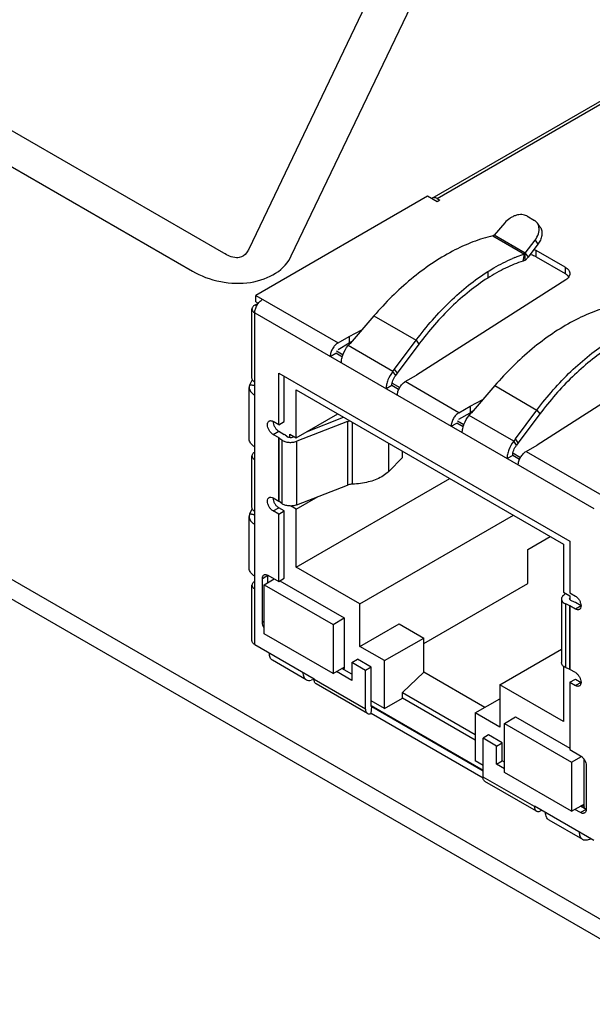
# Model space of a CAD drawing. Header units: inches. Extents: x 0 to 22, y 0 to 17.
# Tile 20 of 30: x 17.4 to 18.1, y 12.6 to 13.8. Entities that reach past the tile are written whole.
import ezdxf

# ---------------------------------------------------------------- set-up
doc = ezdxf.new("R2010")
doc.units = ezdxf.units.IN
doc.header["$LTSCALE"] = 1.21
doc.header["$MEASUREMENT"] = 0
doc.layers.get('0').update_dxf_attribs({"linetype": 'CONTINUOUS'})
for name, color, linetype in [('02___PRT_ALL_AXES', 7, 'CONTINUOUS'), ('_30531', 7, 'CONTINUOUS'), ('_30534', 7, 'CONTINUOUS')]:
    doc.layers.add(name, color=color, linetype=linetype)

msp = doc.modelspace()

# ---------------------------------------------------------------- linework, layer by layer
at = {"color": 40, "linetype": 'CONTINUOUS'}
for p, q in [((18.0484, 14.2517), (17.6853, 13.493)), ((17.7383, 13.4846), (18.1016, 14.2432)), ((17.6542, 13.4881), (16.6918, 14.0438)), ((16.6529, 14.0214), (17.6154, 13.4657))]:
    msp.add_line(p, q, dxfattribs=at)
for points, knots in [([(17.6735, 13.4825), (17.6725, 13.4823), (17.6649, 13.4824), (17.6587, 13.4855), (17.6542, 13.4881)], [0, 0, 0, 0, 0.145018, 1, 1, 1, 1]), ([(17.6853, 13.493), (17.6846, 13.4915), (17.6823, 13.4876), (17.6779, 13.4832), (17.6735, 13.4825)], [0, 0, 0, 0, 0.372225, 1, 1, 1, 1]), ([(17.6875, 13.4518), (17.6994, 13.4536), (17.7229, 13.4625), (17.7346, 13.4768), (17.7383, 13.4846)], [0, 0, 0, 0, 0.467672, 1, 1, 1, 1]), ([(17.6154, 13.4657), (17.6252, 13.46), (17.6476, 13.451), (17.6755, 13.45), (17.6875, 13.4518)], [0, 0, 0, 0, 0.529632, 1, 1, 1, 1])]:
    msp.add_open_spline(points, degree=3, knots=knots, dxfattribs=at)
at = {"layer": '02___PRT_ALL_AXES', "color": 7, "linetype": 'CONTINUOUS'}
for p, q in [((15.5761, 14.1303), (18.2631, 12.5789)), ((15.5761, 14.1058), (18.2631, 12.5544))]:
    msp.add_line(p, q, dxfattribs=at)
at = {"layer": '_30531', "color": 7, "linetype": 'CONTINUOUS'}
for p, q in [((17.9136, 13.5565), (18.2688, 13.7616)), ((17.9195, 13.556), (18.275, 13.7612)), ((17.9076, 13.5588), (17.6943, 13.4356)), ((17.9195, 13.5519), (17.9076, 13.5588)), ((17.9136, 13.5565), (17.9127, 13.5559)), ((17.9195, 13.556), (17.923, 13.554)), ((17.923, 13.554), (17.9195, 13.5519)), ((18.0038, 13.5258), (17.9904, 13.5103)), ((18.031, 13.5343), (18.0407, 13.5286)), ((18.0478, 13.5204), (18.0443, 13.5254)), ((17.9891, 13.5096), (18.0284, 13.487)), ((17.9895, 13.5098), (17.9893, 13.5096)), ((17.9904, 13.5103), (17.9895, 13.5098)), ((18.0292, 13.4879), (17.9904, 13.5103)), ((18.0292, 13.4879), (18.0414, 13.5041)), ((18.0414, 13.5041), (18.0449, 13.4992)), ((18.0287, 13.4871), (18.0292, 13.4879)), ((18.0292, 13.4879), (18.0327, 13.4829)), ((18.0449, 13.4992), (18.0327, 13.4829)), ((18.0401, 13.4928), (18.0428, 13.4915)), ((18.079, 13.4706), (18.0428, 13.4915)), ((18.0428, 13.4835), (18.0428, 13.4915)), ((18.0266, 13.4782), (18.0284, 13.487)), ((18.0287, 13.4791), (18.0266, 13.4782)), ((18.0284, 13.487), (18.0287, 13.4871)), ((18.0287, 13.4871), (18.0287, 13.4791)), ((18.0428, 13.4835), (18.079, 13.4626)), ((17.9825, 13.4651), (17.9825, 13.4571)), ((18.079, 13.4706), (18.079, 13.4626)), ((18.0797, 13.4549), (17.8939, 13.3364)), ((18.0835, 13.4585), (18.0825, 13.4598)), ((17.6943, 13.4356), (17.7964, 13.3766)), ((17.6943, 13.4275), (17.6943, 13.4356)), ((17.6943, 13.4275), (17.6973, 13.4258)), ((17.6894, 13.3325), (17.6894, 13.4187)), ((17.6929, 13.4235), (17.697, 13.4259)), ((17.6929, 13.4139), (18.1143, 13.1705)), ((17.6929, 13.0015), (17.6929, 13.4139)), ((17.8411, 13.4102), (17.8115, 13.3758)), ((17.8411, 13.4102), (17.8935, 13.3799)), ((17.8103, 13.3846), (17.8262, 13.3929)), ((17.7964, 13.3766), (17.8103, 13.3846)), ((17.8103, 13.3846), (17.8103, 13.3766)), ((17.8136, 13.3783), (17.8103, 13.3766)), ((17.8666, 13.344), (17.8935, 13.3799)), ((17.8935, 13.3799), (17.897, 13.375)), ((17.7964, 13.3685), (17.8103, 13.3766)), ((17.8113, 13.3759), (17.809, 13.3732)), ((17.8646, 13.341), (17.809, 13.3732)), ((17.8115, 13.3758), (17.8113, 13.3759)), ((17.897, 13.375), (17.8701, 13.3391)), ((18.23, 13.3681), (18.0442, 13.2496)), ((17.7867, 13.3597), (17.7936, 13.3637)), ((17.8018, 13.359), (17.7936, 13.3637)), ((17.8646, 13.341), (17.8668, 13.3439)), ((17.8681, 13.3361), (17.8646, 13.341)), ((17.8668, 13.3439), (17.8666, 13.344)), ((17.8703, 13.339), (17.8668, 13.3439)), ((17.6867, 13.3246), (17.6899, 13.3309)), ((17.7227, 13.3391), (18.0846, 13.1302)), ((17.7227, 13.2748), (17.7227, 13.3391)), ((17.7296, 13.2789), (17.7296, 13.3351)), ((17.8681, 13.3361), (17.8703, 13.339)), ((17.8799, 13.3284), (17.8939, 13.3364)), ((17.9468, 13.2898), (17.8799, 13.3284)), ((17.6859, 13.257), (17.6859, 13.3213)), ((17.6929, 13.3237), (17.6866, 13.3246)), ((17.6867, 13.3246), (17.6929, 13.3237)), ((17.8632, 13.3235), (17.8563, 13.3195)), ((17.8718, 13.3186), (17.8632, 13.3235)), ((17.9914, 13.3234), (17.9618, 13.289)), ((17.9914, 13.3234), (18.0438, 13.2931)), ((17.9607, 13.2978), (17.9765, 13.3061)), ((17.9468, 13.2898), (17.9607, 13.2978)), ((17.9607, 13.2978), (17.9607, 13.2898)), ((17.9639, 13.2915), (17.9607, 13.2898)), ((18.0169, 13.2572), (18.0438, 13.2931)), ((18.0438, 13.2931), (18.0473, 13.2882)), ((17.8028, 13.2836), (17.7569, 13.2657)), ((17.8083, 13.2789), (17.8112, 13.2797)), ((17.9468, 13.2817), (17.9607, 13.2898)), ((17.9593, 13.2864), (17.9617, 13.2891)), ((18.015, 13.2542), (17.9593, 13.2864)), ((17.9618, 13.289), (17.9617, 13.2891)), ((18.0473, 13.2882), (18.0204, 13.2523)), ((17.7227, 13.2748), (17.7156, 13.2789)), ((17.7227, 13.2748), (17.7296, 13.2789)), ((17.8083, 13.2789), (17.745, 13.2542)), ((17.8083, 13.2789), (17.8083, 13.1998)), ((17.8144, 13.201), (17.8144, 13.2778)), ((17.937, 13.2729), (17.944, 13.2769)), ((17.9521, 13.2722), (17.944, 13.2769)), ((17.7156, 13.2628), (17.7226, 13.2669)), ((17.7156, 13.2628), (17.7226, 13.2588)), ((17.7226, 13.2669), (17.7295, 13.2628)), ((17.7226, 13.2588), (17.7226, 13.1797)), ((17.7226, 13.2588), (17.7227, 13.2587)), ((17.7227, 13.2587), (17.7264, 13.256)), ((17.7227, 13.1796), (17.7227, 13.2587)), ((17.7264, 13.256), (17.7264, 13.1769)), ((17.7305, 13.2622), (17.7295, 13.2628)), ((17.7305, 13.2622), (17.7342, 13.2594)), ((17.7419, 13.2599), (17.7395, 13.2589)), ((18.0171, 13.2571), (18.015, 13.2542)), ((18.0171, 13.2571), (18.0169, 13.2572)), ((18.0206, 13.2522), (18.0171, 13.2571)), ((17.745, 13.1751), (17.745, 13.2542)), ((17.8595, 13.2168), (17.8595, 13.2518)), ((18.0184, 13.2493), (18.015, 13.2542)), ((18.0206, 13.2522), (18.0184, 13.2493)), ((18.0303, 13.2416), (18.0442, 13.2496)), ((17.6894, 13.1718), (17.6894, 13.2361)), ((17.8595, 13.2168), (17.8765, 13.2339)), ((17.8765, 13.2339), (17.8765, 13.2419)), ((18.0136, 13.2367), (18.0066, 13.2327)), ((18.0222, 13.2318), (18.0136, 13.2367)), ((18.0303, 13.2416), (18.1324, 13.1826)), ((17.745, 13.1751), (17.8083, 13.1998)), ((17.7156, 13.1838), (17.7226, 13.1797)), ((17.6867, 13.1639), (17.6898, 13.1702)), ((17.7156, 13.1677), (17.7226, 13.1717)), ((17.7227, 13.1796), (17.7226, 13.1797)), ((17.7296, 13.1676), (17.7226, 13.1717)), ((17.7264, 13.1769), (17.7227, 13.1796)), ((17.6859, 13.0963), (17.6859, 13.1606)), ((17.6929, 13.163), (17.6866, 13.1639)), ((17.6867, 13.1639), (17.6929, 13.163)), ((17.7227, 13.1636), (17.7156, 13.1677)), ((17.7227, 13.1636), (17.7296, 13.1676)), ((17.7227, 13.08), (17.7227, 13.1636)), ((17.7296, 13.0841), (17.7296, 13.1676)), ((18.0846, 13.1302), (18.0846, 13.0659)), ((17.7023, 13.0837), (17.7093, 13.0878)), ((17.7023, 13.0291), (17.7023, 13.0837)), ((17.7093, 13.0878), (17.7227, 13.08)), ((17.7093, 13.0786), (17.7093, 13.0878)), ((17.7227, 13.08), (17.7296, 13.0841)), ((17.6894, 13.0063), (17.6894, 13.0754)), ((18.0794, 13.065), (18.0767, 13.0627)), ((18.0842, 13.0583), (18.0845, 13.0592)), ((18.0846, 13.0659), (18.0916, 13.0618)), ((18.0743, 13.0583), (18.0743, 12.9792)), ((18.0845, 13.0499), (18.0797, 13.052)), ((18.0797, 12.9729), (18.0797, 13.052)), ((18.0845, 13.0574), (18.0842, 13.0583)), ((18.0857, 13.0565), (18.0845, 13.0574)), ((18.0845, 13.0499), (18.0845, 12.9708)), ((18.0845, 13.0499), (18.0846, 13.0498)), ((18.0916, 13.0457), (18.0846, 13.0498)), ((18.0846, 12.9707), (18.0846, 13.0498)), ((18.0905, 13.0544), (18.0857, 13.0565)), ((18.0916, 13.0538), (18.0905, 13.0544)), ((18.0986, 13.0498), (18.0916, 13.0538)), ((18.0986, 13.0498), (18.0916, 13.0457)), ((17.7047, 13.0305), (17.7023, 13.0291)), ((17.6929, 13.0015), (17.7666, 12.9589)), ((17.7568, 12.9579), (17.715, 12.982)), ((17.8137, 12.9793), (17.8206, 12.9833)), ((17.8305, 12.9695), (17.8137, 12.9793)), ((17.8137, 12.9793), (17.8137, 12.9568)), ((17.8375, 12.9736), (17.8206, 12.9833)), ((17.8375, 12.9736), (17.8305, 12.9695)), ((17.8375, 12.9253), (17.8375, 12.9736)), ((17.8137, 12.9568), (17.7943, 12.9679)), ((17.8137, 12.9648), (17.8013, 12.972)), ((17.8305, 12.9213), (17.8305, 12.9695)), ((18.0797, 12.9729), (18.0845, 12.9708)), ((18.0846, 12.9707), (18.0845, 12.9708)), ((18.0916, 12.9667), (18.0846, 12.9707)), ((17.7666, 12.9583), (17.7629, 12.9573)), ((17.7666, 12.9589), (17.7666, 12.9582)), ((17.8305, 12.9213), (17.7666, 12.9582)), ((17.833, 12.9159), (17.7691, 12.9528)), ((18.0846, 12.9547), (18.0915, 12.9587)), ((18.0846, 12.9547), (18.0916, 12.9506)), ((18.0846, 12.9547), (18.0846, 12.8711)), ((18.0915, 12.9587), (18.0986, 12.9546)), ((18.0986, 12.9546), (18.0916, 12.9506)), ((17.9767, 12.845), (17.8375, 12.9253)), ((17.8376, 12.9247), (17.8375, 12.9253)), ((17.8375, 12.9158), (17.8386, 12.9244)), ((17.8379, 12.9244), (17.8376, 12.9247)), ((17.8386, 12.9244), (17.8379, 12.9244)), ((17.8386, 12.9244), (17.9767, 12.8447)), ((17.977, 12.8353), (17.8375, 12.9158)), ((17.9836, 12.8892), (17.9767, 12.8852)), ((18.0005, 12.8795), (17.9836, 12.8892)), ((17.9935, 12.8754), (17.9767, 12.8852)), ((17.9767, 12.8369), (17.9767, 12.8852)), ((17.9935, 12.8754), (18.0005, 12.8795)), ((17.9935, 12.8529), (17.9935, 12.8754)), ((18.0005, 12.857), (18.0005, 12.8795)), ((18.0846, 12.8711), (18.0979, 12.8634)), ((17.9935, 12.8529), (18.0005, 12.857)), ((18.0033, 12.8473), (17.9935, 12.8529)), ((18.0033, 12.8553), (18.0005, 12.857)), ((18.1049, 12.8513), (18.1049, 12.7967)), ((18.0406, 12.8001), (17.9767, 12.8369)), ((18.043, 12.7946), (17.9791, 12.8315)), ((18.1143, 12.7581), (18.0406, 12.8007)), ((18.0406, 12.8007), (18.0406, 12.8001)), ((18.0489, 12.7952), (18.0495, 12.7956)), ((18.0979, 12.7927), (18.091, 12.7967)), ((18.1049, 12.7967), (18.0979, 12.8007)), ((18.1049, 12.7967), (18.0979, 12.7927)), ((18.1025, 12.8012), (18.0987, 12.8002)), ((18.0586, 12.7836), (18.1003, 12.7595)), ((18.1065, 12.759), (18.1109, 12.7601))]:
    msp.add_line(p, q, dxfattribs=at)
for centre, radius, start, end in [((18.0326, 13.518), 0.0138, 9.7208, 13.592), ((17.9888, 13.511), 0.00138, 283.0147, 288.3614), ((18.0822, 13.3183), 0.177, 111.8791, 112.8992), ((17.695, 13.321), 0.00914, 156.6472, 157.8166), ((17.6947, 13.3208), 0.00885, 154.3028, 155.8945), ((17.8127, 13.2583), 0.0272, 109.0738, 111.2662), ((17.695, 13.1602), 0.00914, 156.6474, 157.7378), ((17.6948, 13.1601), 0.00888, 154.3581, 155.9464)]:
    msp.add_arc(centre, radius, start, end, dxfattribs=at)
for points, knots in [([(17.9195, 13.556), (17.919, 13.5563), (17.9179, 13.5568), (17.9163, 13.5571), (17.9149, 13.5571), (17.914, 13.5568), (17.9136, 13.5565)], [0, 0, 0, 0, 0.289405, 0.549147, 0.782343, 1, 1, 1, 1]), ([(18.031, 13.5343), (18.0292, 13.5353), (18.0259, 13.5362), (18.0213, 13.536), (18.0174, 13.5351), (18.0135, 13.5335), (18.0087, 13.5307), (18.0056, 13.5279), (18.0038, 13.5258)], [0, 0, 0, 0, 0.201992, 0.32177, 0.452273, 0.590415, 0.731295, 1, 1, 1, 1]), ([(18.0443, 13.5254), (18.044, 13.5257), (18.043, 13.527), (18.0418, 13.528), (18.0407, 13.5286)], [0, 0, 0, 0, 0.257998, 1, 1, 1, 1]), ([(18.0461, 13.5213), (18.046, 13.5217), (18.0456, 13.5231), (18.0449, 13.5245), (18.0443, 13.5254)], [0, 0, 0, 0, 0.260754, 1, 1, 1, 1]), ([(18.0414, 13.5041), (18.0432, 13.5065), (18.046, 13.5116), (18.0468, 13.5176), (18.0463, 13.5204)], [0, 0, 0, 0, 0.516586, 1, 1, 1, 1]), ([(18.0478, 13.5204), (18.0487, 13.5191), (18.0501, 13.5157), (18.05, 13.51), (18.0482, 13.5043), (18.0461, 13.5008), (18.0449, 13.4992)], [0, 0, 0, 0, 0.217719, 0.463171, 0.730388, 1, 1, 1, 1]), ([(17.9891, 13.5096), (17.9807, 13.5077), (17.9634, 13.5023), (17.9469, 13.4948), (17.9386, 13.4904)], [0, 0, 0, 0, 0.481551, 1, 1, 1, 1]), ([(17.9386, 13.4904), (17.9297, 13.4857), (17.912, 13.475), (17.8868, 13.456), (17.8629, 13.4343), (17.8482, 13.4184), (17.8411, 13.4102)], [0, 0, 0, 0, 0.239064, 0.48846, 0.743691, 1, 1, 1, 1]), ([(17.9825, 13.4651), (17.985, 13.4667), (17.995, 13.4728), (18.0054, 13.4781), (18.0133, 13.4814)], [0, 0, 0, 0, 0.260343, 1, 1, 1, 1]), ([(18.0266, 13.4782), (18.0191, 13.4758), (18.0039, 13.4697), (17.9897, 13.4617), (17.9825, 13.4571)], [0, 0, 0, 0, 0.478026, 1, 1, 1, 1]), ([(18.0162, 13.4826), (18.0172, 13.483), (18.0212, 13.4846), (18.0253, 13.486), (18.0284, 13.487)], [0, 0, 0, 0, 0.254977, 1, 1, 1, 1]), ([(18.0287, 13.4791), (18.0291, 13.4793), (18.0306, 13.4804), (18.0318, 13.4818), (18.0327, 13.4829)], [0, 0, 0, 0, 0.230682, 1, 1, 1, 1]), ([(18.0428, 13.4835), (18.0422, 13.4838), (18.0398, 13.485), (18.0372, 13.4858), (18.0351, 13.4862)], [0, 0, 0, 0, 0.233472, 1, 1, 1, 1]), ([(17.8935, 13.3799), (17.8999, 13.3885), (17.9134, 13.4051), (17.9351, 13.428), (17.958, 13.4482), (17.9743, 13.4599), (17.9825, 13.4651)], [0, 0, 0, 0, 0.259456, 0.515951, 0.764366, 1, 1, 1, 1]), ([(18.079, 13.4706), (18.0799, 13.4701), (18.0814, 13.469), (18.0833, 13.4671), (18.0845, 13.4649), (18.0848, 13.4633), (18.0848, 13.4626)], [0, 0, 0, 0, 0.289571, 0.549105, 0.782238, 1, 1, 1, 1]), ([(17.9825, 13.4571), (17.9746, 13.4521), (17.959, 13.4408), (17.9369, 13.4213), (17.9161, 13.3992), (17.9032, 13.3832), (17.897, 13.375)], [0, 0, 0, 0, 0.235568, 0.483964, 0.740484, 1, 1, 1, 1]), ([(18.0825, 13.4598), (18.0823, 13.46), (18.0812, 13.4611), (18.08, 13.462), (18.079, 13.4626)], [0, 0, 0, 0, 0.234816, 1, 1, 1, 1]), ([(18.0848, 13.4626), (18.0848, 13.4619), (18.0845, 13.4604), (18.0835, 13.4584), (18.0818, 13.4565), (18.0804, 13.4554), (18.0797, 13.4549)], [0, 0, 0, 0, 0.220518, 0.454869, 0.713401, 1, 1, 1, 1]), ([(17.6929, 13.4139), (17.6929, 13.4155), (17.6935, 13.4188), (17.6956, 13.4236), (17.6986, 13.4277), (17.7012, 13.4299), (17.7026, 13.4307)], [0, 0, 0, 0, 0.237248, 0.499994, 0.762743, 1, 1, 1, 1]), ([(17.6929, 13.4235), (17.6923, 13.4232), (17.6914, 13.4226), (17.6903, 13.4214), (17.6896, 13.4201), (17.6894, 13.4191), (17.6894, 13.4187)], [0, 0, 0, 0, 0.289535, 0.549111, 0.782251, 1, 1, 1, 1]), ([(17.6894, 13.4187), (17.6894, 13.4182), (17.6896, 13.4173), (17.6903, 13.416), (17.6914, 13.4148), (17.6923, 13.4142), (17.6929, 13.4139)], [0, 0, 0, 0, 0.21775, 0.45089, 0.710465, 1, 1, 1, 1]), ([(18.1395, 13.4228), (18.131, 13.4209), (18.1137, 13.4155), (18.0973, 13.408), (18.089, 13.4036)], [0, 0, 0, 0, 0.481551, 1, 1, 1, 1]), ([(18.089, 13.4036), (18.08, 13.3989), (18.0623, 13.3882), (18.0371, 13.3692), (18.0133, 13.3475), (17.9985, 13.3316), (17.9914, 13.3234)], [0, 0, 0, 0, 0.239064, 0.48846, 0.743691, 1, 1, 1, 1]), ([(18.0438, 13.2931), (18.0503, 13.3017), (18.0637, 13.3183), (18.0854, 13.3412), (18.1084, 13.3614), (18.1246, 13.3731), (18.1328, 13.3783)], [0, 0, 0, 0, 0.259456, 0.515951, 0.764366, 1, 1, 1, 1]), ([(17.7964, 13.3766), (17.795, 13.3758), (17.7924, 13.3736), (17.7894, 13.3694), (17.7873, 13.3647), (17.7867, 13.3613), (17.7867, 13.3597)], [0, 0, 0, 0, 0.237257, 0.500006, 0.762752, 1, 1, 1, 1]), ([(17.8006, 13.3517), (17.8006, 13.3534), (17.801, 13.3572), (17.8033, 13.3647), (17.8064, 13.37), (17.809, 13.3732)], [0, 0, 0, 0, 0.228312, 0.478257, 1, 1, 1, 1]), ([(18.1328, 13.3703), (18.1249, 13.3653), (18.1093, 13.354), (18.0873, 13.3345), (18.0664, 13.3124), (18.0535, 13.2964), (18.0473, 13.2882)], [0, 0, 0, 0, 0.235568, 0.483964, 0.740484, 1, 1, 1, 1]), ([(17.8646, 13.341), (17.8621, 13.3379), (17.859, 13.3325), (17.8567, 13.325), (17.8563, 13.3213), (17.8563, 13.3195)], [0, 0, 0, 0, 0.521743, 0.771688, 1, 1, 1, 1]), ([(17.6929, 13.3277), (17.6923, 13.328), (17.6914, 13.3287), (17.6903, 13.3299), (17.6896, 13.3312), (17.6894, 13.3321), (17.6894, 13.3325)], [0, 0, 0, 0, 0.289535, 0.549111, 0.782251, 1, 1, 1, 1]), ([(17.8632, 13.3235), (17.8632, 13.3257), (17.8643, 13.3302), (17.8666, 13.3342), (17.8681, 13.3361)], [0, 0, 0, 0, 0.477221, 1, 1, 1, 1]), ([(17.8702, 13.3115), (17.8702, 13.3131), (17.8708, 13.3164), (17.8729, 13.3212), (17.8759, 13.3254), (17.8786, 13.3276), (17.8799, 13.3284)], [0, 0, 0, 0, 0.237248, 0.499994, 0.762743, 1, 1, 1, 1]), ([(17.6866, 13.3244), (17.6865, 13.3242), (17.6861, 13.3232), (17.6859, 13.3221), (17.6859, 13.3213)], [0, 0, 0, 0, 0.255753, 1, 1, 1, 1]), ([(17.6859, 13.3213), (17.6859, 13.3204), (17.6863, 13.3185), (17.6877, 13.3159), (17.6899, 13.3135), (17.6918, 13.3122), (17.6929, 13.3117)], [0, 0, 0, 0, 0.217816, 0.450929, 0.710299, 1, 1, 1, 1]), ([(17.7086, 13.2749), (17.7086, 13.2758), (17.7088, 13.2772), (17.7097, 13.2787), (17.7104, 13.2792), (17.7107, 13.2794)], [0, 0, 0, 0, 0.547751, 0.781595, 1, 1, 1, 1]), ([(17.7107, 13.2794), (17.711, 13.2796), (17.7118, 13.2799), (17.7135, 13.2799), (17.7148, 13.2794), (17.7156, 13.2789)], [0, 0, 0, 0, 0.218399, 0.452241, 1, 1, 1, 1]), ([(17.9468, 13.2898), (17.9454, 13.289), (17.9428, 13.2868), (17.9397, 13.2826), (17.9376, 13.2779), (17.937, 13.2745), (17.937, 13.2729)], [0, 0, 0, 0, 0.237257, 0.500006, 0.762752, 1, 1, 1, 1]), ([(17.9509, 13.2649), (17.9509, 13.2667), (17.9514, 13.2704), (17.9536, 13.2779), (17.9567, 13.2832), (17.9593, 13.2864)], [0, 0, 0, 0, 0.228312, 0.478257, 1, 1, 1, 1]), ([(17.7156, 13.2628), (17.7146, 13.2634), (17.7127, 13.265), (17.7106, 13.268), (17.7091, 13.2713), (17.7086, 13.2738), (17.7086, 13.2749)], [0, 0, 0, 0, 0.237257, 0.500006, 0.762752, 1, 1, 1, 1]), ([(17.7156, 13.2789), (17.7156, 13.2778), (17.716, 13.2754), (17.7175, 13.272), (17.7197, 13.269), (17.7216, 13.2674), (17.7226, 13.2669)], [0, 0, 0, 0, 0.237248, 0.499994, 0.762743, 1, 1, 1, 1]), ([(17.6929, 13.2474), (17.6918, 13.248), (17.6899, 13.2493), (17.6877, 13.2516), (17.6863, 13.2542), (17.6859, 13.2561), (17.6859, 13.257)], [0, 0, 0, 0, 0.289701, 0.549071, 0.782184, 1, 1, 1, 1]), ([(17.7264, 13.256), (17.7276, 13.2551), (17.7304, 13.2537), (17.7352, 13.2528), (17.7402, 13.2529), (17.7435, 13.2536), (17.745, 13.2542)], [0, 0, 0, 0, 0.224358, 0.480592, 0.74732, 1, 1, 1, 1]), ([(17.7395, 13.2589), (17.7386, 13.2586), (17.7368, 13.2584), (17.7349, 13.2589), (17.7342, 13.2594)], [0, 0, 0, 0, 0.520018, 1, 1, 1, 1]), ([(18.015, 13.2542), (18.0124, 13.2511), (18.0093, 13.2457), (18.007, 13.2382), (18.0066, 13.2345), (18.0066, 13.2327)], [0, 0, 0, 0, 0.521743, 0.771688, 1, 1, 1, 1]), ([(18.0136, 13.2367), (18.0136, 13.2389), (18.0146, 13.2434), (18.0169, 13.2474), (18.0184, 13.2493)], [0, 0, 0, 0, 0.477221, 1, 1, 1, 1]), ([(17.6929, 13.2409), (17.6923, 13.2406), (17.6914, 13.24), (17.6903, 13.2388), (17.6896, 13.2375), (17.6894, 13.2366), (17.6894, 13.2361)], [0, 0, 0, 0, 0.289535, 0.549111, 0.782251, 1, 1, 1, 1]), ([(17.6894, 13.2361), (17.6894, 13.2357), (17.6896, 13.2347), (17.6903, 13.2334), (17.6914, 13.2322), (17.6923, 13.2316), (17.6929, 13.2313)], [0, 0, 0, 0, 0.21775, 0.45089, 0.710465, 1, 1, 1, 1]), ([(18.0205, 13.2247), (18.0205, 13.2263), (18.0211, 13.2296), (18.0232, 13.2344), (18.0263, 13.2386), (18.0289, 13.2408), (18.0303, 13.2416)], [0, 0, 0, 0, 0.237248, 0.499994, 0.762743, 1, 1, 1, 1]), ([(17.8507, 13.2102), (17.8455, 13.2072), (17.8336, 13.2028), (17.821, 13.2011), (17.8144, 13.201)], [0, 0, 0, 0, 0.474549, 1, 1, 1, 1]), ([(17.8595, 13.2168), (17.8589, 13.2162), (17.8562, 13.2137), (17.8531, 13.2116), (17.8507, 13.2102)], [0, 0, 0, 0, 0.236699, 1, 1, 1, 1]), ([(17.8144, 13.201), (17.8138, 13.2009), (17.8118, 13.2008), (17.8097, 13.2003), (17.8083, 13.1998)], [0, 0, 0, 0, 0.259855, 1, 1, 1, 1]), ([(17.7086, 13.1797), (17.7086, 13.1807), (17.7088, 13.1821), (17.7097, 13.1836), (17.7104, 13.1841), (17.7107, 13.1843)], [0, 0, 0, 0, 0.547751, 0.781595, 1, 1, 1, 1]), ([(17.7107, 13.1843), (17.711, 13.1844), (17.7118, 13.1847), (17.7135, 13.1848), (17.7148, 13.1842), (17.7156, 13.1838)], [0, 0, 0, 0, 0.218399, 0.452241, 1, 1, 1, 1]), ([(17.7156, 13.1838), (17.7156, 13.1826), (17.716, 13.1802), (17.7175, 13.1768), (17.7197, 13.1739), (17.7216, 13.1723), (17.7226, 13.1717)], [0, 0, 0, 0, 0.237248, 0.499994, 0.762743, 1, 1, 1, 1]), ([(17.6929, 13.167), (17.6923, 13.1673), (17.6914, 13.1679), (17.6903, 13.1691), (17.6896, 13.1704), (17.6894, 13.1714), (17.6894, 13.1718)], [0, 0, 0, 0, 0.289535, 0.549111, 0.782251, 1, 1, 1, 1]), ([(17.7156, 13.1677), (17.7146, 13.1683), (17.7127, 13.1698), (17.7106, 13.1728), (17.7091, 13.1762), (17.7086, 13.1786), (17.7086, 13.1797)], [0, 0, 0, 0, 0.237257, 0.500006, 0.762752, 1, 1, 1, 1]), ([(17.745, 13.1751), (17.7435, 13.1746), (17.7402, 13.1738), (17.7352, 13.1737), (17.7304, 13.1746), (17.7276, 13.176), (17.7264, 13.1769)], [0, 0, 0, 0, 0.25268, 0.519408, 0.775642, 1, 1, 1, 1]), ([(17.6866, 13.1637), (17.6865, 13.1635), (17.6861, 13.1624), (17.6859, 13.1614), (17.6859, 13.1606)], [0, 0, 0, 0, 0.255794, 1, 1, 1, 1]), ([(17.6859, 13.1606), (17.6859, 13.1597), (17.6863, 13.1578), (17.6877, 13.1552), (17.6899, 13.1528), (17.6918, 13.1515), (17.6929, 13.1509)], [0, 0, 0, 0, 0.217816, 0.450929, 0.710299, 1, 1, 1, 1]), ([(17.6929, 13.0866), (17.6918, 13.0872), (17.6899, 13.0885), (17.6877, 13.0909), (17.6863, 13.0935), (17.6859, 13.0954), (17.6859, 13.0963)], [0, 0, 0, 0, 0.289701, 0.549071, 0.782184, 1, 1, 1, 1]), ([(17.7023, 13.0837), (17.7023, 13.0847), (17.7025, 13.0861), (17.7034, 13.0876), (17.704, 13.0881), (17.7044, 13.0883)], [0, 0, 0, 0, 0.547751, 0.781595, 1, 1, 1, 1]), ([(17.7044, 13.0883), (17.7047, 13.0884), (17.7054, 13.0887), (17.7072, 13.0888), (17.7085, 13.0882), (17.7093, 13.0878)], [0, 0, 0, 0, 0.218399, 0.452241, 1, 1, 1, 1]), ([(17.6929, 13.0802), (17.6923, 13.0799), (17.6914, 13.0793), (17.6903, 13.0781), (17.6896, 13.0768), (17.6894, 13.0758), (17.6894, 13.0754)], [0, 0, 0, 0, 0.289535, 0.549111, 0.782251, 1, 1, 1, 1]), ([(17.6894, 13.0754), (17.6894, 13.0749), (17.6896, 13.074), (17.6903, 13.0727), (17.6914, 13.0715), (17.6923, 13.0709), (17.6929, 13.0706)], [0, 0, 0, 0, 0.21775, 0.45089, 0.710465, 1, 1, 1, 1]), ([(18.0767, 13.0627), (18.076, 13.0621), (18.0748, 13.0608), (18.0743, 13.0591), (18.0743, 13.0583)], [0, 0, 0, 0, 0.534004, 1, 1, 1, 1]), ([(18.0916, 13.0618), (18.0926, 13.0612), (18.0945, 13.0597), (18.0966, 13.0567), (18.0981, 13.0533), (18.0986, 13.0509), (18.0986, 13.0498)], [0, 0, 0, 0, 0.237257, 0.500006, 0.762752, 1, 1, 1, 1]), ([(18.0743, 13.0583), (18.0743, 13.0577), (18.0746, 13.0564), (18.0757, 13.0546), (18.0775, 13.0531), (18.0789, 13.0523), (18.0797, 13.052)], [0, 0, 0, 0, 0.210921, 0.441376, 0.703619, 1, 1, 1, 1]), ([(18.0986, 13.0498), (18.0986, 13.0488), (18.0984, 13.0474), (18.0975, 13.046), (18.0969, 13.0454), (18.0965, 13.0453)], [0, 0, 0, 0, 0.547751, 0.781595, 1, 1, 1, 1]), ([(18.0965, 13.0453), (18.0962, 13.0451), (18.0955, 13.0448), (18.0937, 13.0448), (18.0924, 13.0453), (18.0916, 13.0457)], [0, 0, 0, 0, 0.218399, 0.452241, 1, 1, 1, 1]), ([(17.7046, 13.0218), (17.7039, 13.0229), (17.7028, 13.0253), (17.7023, 13.0279), (17.7023, 13.0291)], [0, 0, 0, 0, 0.52539, 1, 1, 1, 1]), ([(17.6929, 13.0015), (17.6923, 13.0018), (17.6914, 13.0024), (17.6903, 13.0036), (17.6896, 13.0049), (17.6894, 13.0058), (17.6894, 13.0063)], [0, 0, 0, 0, 0.289535, 0.549111, 0.782251, 1, 1, 1, 1]), ([(17.715, 12.982), (17.7144, 12.9824), (17.7132, 12.9834), (17.7119, 12.9855), (17.7111, 12.9881), (17.711, 12.99), (17.711, 12.991)], [0, 0, 0, 0, 0.21778, 0.450911, 0.710293, 1, 1, 1, 1]), ([(18.0797, 12.9729), (18.0789, 12.9733), (18.0775, 12.974), (18.0757, 12.9756), (18.0746, 12.9773), (18.0743, 12.9786), (18.0743, 12.9792)], [0, 0, 0, 0, 0.296381, 0.558624, 0.789079, 1, 1, 1, 1]), ([(17.7527, 12.9669), (17.7527, 12.9659), (17.7529, 12.964), (17.7536, 12.9614), (17.7549, 12.9593), (17.7561, 12.9583), (17.7568, 12.9579)], [0, 0, 0, 0, 0.289707, 0.549089, 0.78222, 1, 1, 1, 1]), ([(18.0916, 12.9667), (18.0926, 12.9661), (18.0945, 12.9645), (18.0966, 12.9615), (18.0981, 12.9582), (18.0986, 12.9558), (18.0986, 12.9546)], [0, 0, 0, 0, 0.237257, 0.500006, 0.762752, 1, 1, 1, 1]), ([(17.7568, 12.9579), (17.7577, 12.9574), (17.7597, 12.9568), (17.7619, 12.957), (17.7629, 12.9573)], [0, 0, 0, 0, 0.472677, 1, 1, 1, 1]), ([(17.7691, 12.9528), (17.7687, 12.953), (17.768, 12.9536), (17.7672, 12.9549), (17.7667, 12.9565), (17.7666, 12.9576), (17.7666, 12.9582)], [0, 0, 0, 0, 0.217745, 0.450883, 0.710459, 1, 1, 1, 1]), ([(18.0965, 12.9501), (18.0962, 12.9499), (18.0955, 12.9496), (18.0937, 12.9496), (18.0924, 12.9501), (18.0916, 12.9506)], [0, 0, 0, 0, 0.218399, 0.452241, 1, 1, 1, 1]), ([(18.0986, 12.9546), (18.0986, 12.9537), (18.0984, 12.9523), (18.0975, 12.9508), (18.0969, 12.9503), (18.0965, 12.9501)], [0, 0, 0, 0, 0.547751, 0.781595, 1, 1, 1, 1]), ([(17.8305, 12.9213), (17.8305, 12.9207), (17.8306, 12.9196), (17.8311, 12.918), (17.8319, 12.9168), (17.8326, 12.9161), (17.833, 12.9159)], [0, 0, 0, 0, 0.2894, 0.549139, 0.782337, 1, 1, 1, 1]), ([(17.833, 12.9159), (17.8336, 12.9156), (17.8352, 12.9152), (17.8367, 12.9155), (17.8375, 12.9158)], [0, 0, 0, 0, 0.463946, 1, 1, 1, 1]), ([(18.0979, 12.8634), (18.0989, 12.8628), (18.1008, 12.8612), (18.103, 12.8582), (18.1045, 12.8549), (18.1049, 12.8525), (18.1049, 12.8513)], [0, 0, 0, 0, 0.237257, 0.500006, 0.762752, 1, 1, 1, 1]), ([(17.9791, 12.8315), (17.9787, 12.8318), (17.978, 12.8324), (17.9772, 12.8336), (17.9768, 12.8352), (17.9767, 12.8363), (17.9767, 12.8369)], [0, 0, 0, 0, 0.217663, 0.450861, 0.7106, 1, 1, 1, 1]), ([(18.0406, 12.8001), (18.0406, 12.7995), (18.0407, 12.7983), (18.0411, 12.7968), (18.0419, 12.7955), (18.0426, 12.7949), (18.043, 12.7946)], [0, 0, 0, 0, 0.289541, 0.549117, 0.782255, 1, 1, 1, 1]), ([(18.043, 12.7946), (18.0434, 12.7944), (18.0443, 12.7941), (18.0458, 12.7941), (18.0474, 12.7944), (18.0484, 12.7949), (18.0489, 12.7952)], [0, 0, 0, 0, 0.21774, 0.450875, 0.710454, 1, 1, 1, 1]), ([(18.0586, 12.7836), (18.0579, 12.784), (18.0567, 12.785), (18.0554, 12.7872), (18.0546, 12.7898), (18.0545, 12.7917), (18.0545, 12.7927)], [0, 0, 0, 0, 0.21778, 0.450911, 0.710293, 1, 1, 1, 1]), ([(18.1028, 12.7922), (18.1025, 12.792), (18.1018, 12.7917), (18.1, 12.7917), (18.0987, 12.7922), (18.0979, 12.7927)], [0, 0, 0, 0, 0.218399, 0.452241, 1, 1, 1, 1]), ([(18.1049, 12.7967), (18.1049, 12.7957), (18.1047, 12.7943), (18.1038, 12.7929), (18.1032, 12.7924), (18.1028, 12.7922)], [0, 0, 0, 0, 0.547751, 0.781595, 1, 1, 1, 1]), ([(18.0962, 12.7685), (18.0962, 12.7676), (18.0964, 12.7657), (18.0972, 12.763), (18.0985, 12.7609), (18.0997, 12.7599), (18.1003, 12.7595)], [0, 0, 0, 0, 0.289707, 0.549089, 0.78222, 1, 1, 1, 1]), ([(18.1003, 12.7595), (18.1012, 12.759), (18.1033, 12.7584), (18.1054, 12.7587), (18.1065, 12.759)], [0, 0, 0, 0, 0.472677, 1, 1, 1, 1])]:
    msp.add_open_spline(points, degree=3, knots=knots, dxfattribs=at)
at = {"layer": '_30534', "color": 7, "linetype": 'CONTINUOUS'}
for p, q in [((17.7945, 13.3665), (17.8026, 13.3618)), ((17.7444, 13.3182), (18.0768, 13.1263)), ((17.7444, 13.2585), (17.7444, 13.3182)), ((17.8636, 13.3266), (17.8731, 13.321)), ((17.7444, 13.2585), (17.7961, 13.2883)), ((17.9448, 13.2797), (17.9529, 13.275)), ((17.7366, 13.263), (17.7444, 13.2585)), ((17.7366, 13.2586), (17.7366, 13.263)), ((18.0139, 13.2398), (18.0235, 13.2342)), ((17.7444, 13.0977), (17.9353, 13.208)), ((17.7444, 13.1697), (17.7718, 13.1856)), ((17.7444, 13.1697), (17.7373, 13.1738)), ((17.7444, 13.0977), (17.7444, 13.1697)), ((17.8236, 13.052), (18.0145, 13.1623)), ((18.0324, 13.1198), (18.0602, 13.1359)), ((18.0768, 13.1263), (18.0768, 13.0665)), ((18.0324, 13.0774), (18.0324, 13.1198)), ((17.8236, 13.052), (17.7444, 13.0977)), ((17.7047, 13.076), (17.7172, 13.0832)), ((17.7047, 13.076), (17.7902, 13.0266)), ((17.7047, 13.0149), (17.7047, 13.076)), ((17.724, 13.0809), (17.8041, 13.0346)), ((17.9029, 13.0027), (18.0324, 13.0774)), ((18.0768, 13.0665), (18.0846, 13.062)), ((18.0846, 13.062), (18.0846, 13.0574)), ((17.8236, 12.9993), (17.8236, 13.052)), ((17.7902, 13.0266), (17.8041, 13.0346)), ((17.8041, 13.0346), (17.8041, 12.972)), ((17.7902, 13.0266), (17.7902, 12.9655)), ((17.8236, 12.9993), (17.8723, 13.0274)), ((17.8723, 13.0274), (17.9029, 13.0097)), ((17.7902, 12.9655), (17.7047, 13.0149)), ((17.8542, 12.9816), (17.8236, 12.9993)), ((17.8542, 12.9816), (17.9029, 13.0097)), ((17.9029, 12.9673), (17.9029, 13.0097)), ((17.9976, 12.9515), (18.0743, 12.9959)), ((17.7902, 12.9655), (17.8041, 12.9736)), ((17.8542, 12.9221), (17.8542, 12.9816)), ((18.0768, 12.9747), (18.0768, 12.9058)), ((17.8041, 12.9721), (17.8039, 12.972)), ((17.8041, 12.972), (17.8039, 12.972)), ((17.8039, 12.9704), (17.8039, 12.972)), ((17.8765, 12.9421), (17.9029, 12.9673)), ((17.9789, 12.9234), (17.9029, 12.9673)), ((18.0768, 12.9058), (17.9976, 12.9515)), ((17.9976, 12.9515), (17.9976, 12.8988)), ((17.8765, 12.9421), (17.9669, 12.8899)), ((17.8765, 12.935), (17.8765, 12.9421)), ((17.8542, 12.9221), (17.8375, 12.9318)), ((17.8542, 12.9221), (17.8765, 12.935)), ((17.9669, 12.8828), (17.8765, 12.935)), ((17.9669, 12.9165), (17.9976, 12.9342)), ((17.9976, 12.8988), (17.9669, 12.9165)), ((17.9669, 12.9165), (17.9669, 12.857)), ((18.0033, 12.9036), (18.0172, 12.9116)), ((18.0033, 12.9036), (18.0868, 12.8553)), ((18.0033, 12.8425), (18.0033, 12.9036)), ((18.017, 12.9117), (18.0846, 12.8727)), ((18.017, 12.9117), (18.017, 12.9115)), ((17.9767, 12.8514), (17.9669, 12.857)), ((18.0868, 12.8553), (18.0991, 12.8625)), ((18.0868, 12.8553), (18.0868, 12.7943)), ((18.1025, 12.7996), (18.1025, 12.8586)), ((18.0868, 12.7943), (18.0033, 12.8425)), ((18.0868, 12.7943), (18.1025, 12.8033)), ((18.1025, 12.8029), (18.098, 12.8006)), ((18.1024, 12.7997), (18.1025, 12.7998)), ((18.1024, 12.7997), (18.1025, 12.7996)), ((18.1024, 12.7981), (18.1024, 12.7997))]:
    msp.add_line(p, q, dxfattribs=at)

doc.saveas('drawing.dxf')
